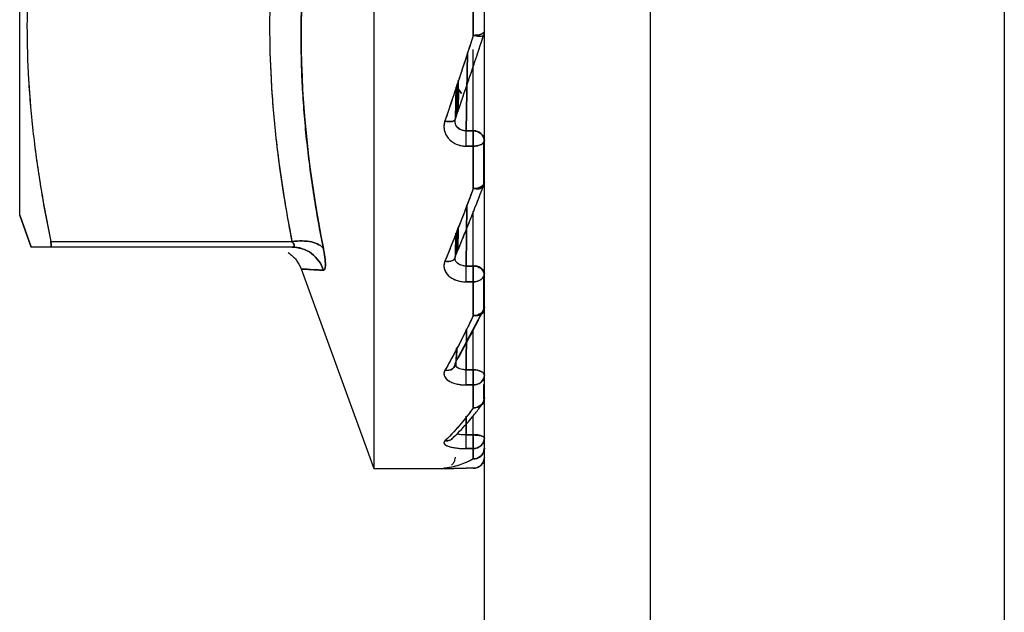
# Model space of a CAD drawing. Header units: millimetres. Extents: x 684 to 1227, y 21 to 405.
# Tile 19 of 28: x 931.01 to 939.91, y 240.92 to 246.27. Entities that reach past the tile are written whole.
import ezdxf

# ---------------------------------------------------------------- set-up
doc = ezdxf.new("R2010")
doc.units = ezdxf.units.MM
doc.header["$LTSCALE"] = 2
doc.layers.add('1轮廓实线层', color=7, linetype='Continuous')

msp = doc.modelspace()

# ---------------------------------------------------------------- linework, layer by layer
at = {"layer": '1轮廓实线层'}
for p, q in [((935.2107, 222.6172), (935.2107, 253.8172)), ((936.7107, 253.8172), (936.7107, 222.6172)), ((939.9107, 253.8172), (939.9107, 222.6172)), ((934.2107, 248.2172), (934.2107, 242.2172)), ((935.1107, 246.5663), (935.1107, 246.1308)), ((935.1107, 245.2676), (935.1107, 246.0039)), ((935.0456, 245.2676), (935.0586, 245.9738)), ((935.0586, 245.9738), (935.0456, 245.2676)), ((934.9564, 245.6655), (934.95, 245.3798)), ((934.95, 245.3798), (934.9564, 245.6655)), ((934.962, 245.6824), (934.9554, 245.396)), ((934.9554, 245.396), (934.962, 245.6824)), ((934.9752, 245.7221), (934.9707, 245.4412)), ((934.9707, 245.4412), (934.9752, 245.7221)), ((934.9771, 245.6438), (934.974, 245.451)), ((934.974, 245.451), (934.9771, 245.6438)), ((934.9771, 245.6438), (935.005, 245.6067)), ((935.005, 245.6067), (934.9771, 245.6438)), ((934.9458, 245.3491), (934.9473, 245.3697)), ((935.1107, 245.2676), (935.0456, 245.2676)), ((935.0456, 245.2676), (935.1107, 245.2676)), ((935.0456, 245.1296), (935.1107, 245.1296)), ((935.1107, 245.1296), (935.0456, 245.1296)), ((935.1107, 245.1296), (935.1107, 244.7459)), ((935.2062, 244.78), (935.2047, 245.1657)), ((935.2062, 244.78), (935.2053, 245.0042)), ((935.0456, 244.0459), (935.0528, 244.5978)), ((935.0528, 244.5978), (935.0456, 244.0459)), ((931.113, 244.2172), (931.0107, 244.506)), ((931.0107, 244.506), (931.113, 244.2172)), ((935.1107, 244.0459), (935.1107, 244.5406)), ((934.9734, 244.3947), (934.9711, 244.1908)), ((934.9711, 244.1908), (934.9734, 244.3947)), ((934.9532, 244.343), (934.95, 244.1377)), ((934.95, 244.1377), (934.9532, 244.343)), ((934.9656, 244.3747), (934.9629, 244.1702)), ((934.9629, 244.1702), (934.9656, 244.3747)), ((934.9673, 244.3789), (934.9654, 244.1764)), ((934.9714, 244.3896), (934.969, 244.1855)), ((934.969, 244.1855), (934.9714, 244.3896)), ((931.2914, 244.2672), (933.4742, 244.2672)), ((931.2914, 244.2672), (933.4742, 244.2672)), ((933.4742, 244.2172), (931.2914, 244.2172)), ((933.4742, 244.2172), (931.2914, 244.2172)), ((933.273, 244.2153), (933.2582, 244.2169)), ((933.4855, 244.2206), (933.5679, 244.2017)), ((934.9458, 244.1122), (934.9457, 244.1182)), ((935.1107, 244.0459), (935.0456, 244.0459)), ((935.0456, 244.0459), (935.1107, 244.0459)), ((933.5545, 244.02), (934.2107, 242.2172)), ((935.2062, 243.6563), (935.2053, 243.9559)), ((935.0456, 243.9033), (935.1107, 243.9033)), ((935.1107, 243.9033), (935.0456, 243.9033)), ((935.1107, 243.9033), (935.1107, 243.5975)), ((935.2062, 243.6563), (935.2057, 243.8248)), ((934.9777, 243.2259), (935.2062, 243.6563)), ((935.0456, 243.1084), (935.0496, 243.4798)), ((935.0496, 243.4798), (935.0456, 243.1084)), ((935.1107, 243.1084), (935.1107, 243.4763)), ((934.9569, 243.1453), (934.9587, 243.3047)), ((934.9587, 243.3047), (934.9577, 243.213)), ((934.9612, 243.3094), (934.9601, 243.2117)), ((934.9601, 243.2117), (934.9612, 243.3094)), ((935.1107, 243.1084), (935.0456, 243.1084)), ((935.0456, 243.1084), (935.1107, 243.1084)), ((935.0456, 242.971), (935.1107, 242.971)), ((935.1107, 242.971), (935.0456, 242.971)), ((935.1107, 242.971), (935.1107, 242.764)), ((935.2062, 242.8433), (935.2058, 242.9764)), ((935.2062, 242.8433), (935.2058, 242.9764)), ((935.0456, 242.5191), (935.0473, 242.6902)), ((935.0473, 242.6902), (935.0456, 242.5191)), ((935.1107, 242.5191), (935.1107, 242.6922)), ((935.1107, 242.5191), (935.0456, 242.5191)), ((935.0456, 242.5191), (935.1107, 242.5191)), ((935.0456, 242.3962), (935.1107, 242.3962)), ((935.1107, 242.3962), (935.0456, 242.3962)), ((935.1107, 242.3962), (935.1107, 242.3021)), ((934.2107, 242.2172), (934.8739, 242.2172)), ((935.1107, 242.2181), (935.0456, 242.2181))]:
    msp.add_line(p, q, dxfattribs=at)
at = {"layer": '1轮廓实线层', "flags": 128}
msp.add_lwpolyline([(935.2107, 243.0584), (935.2087, 243.0681), (935.203, 243.0775), (935.1938, 243.0862), (935.1814, 243.0937), (935.1662, 243.1), (935.1489, 243.1046), (935.1302, 243.1074), (935.1107, 243.1084)], dxfattribs=at)
at = {"layer": '1轮廓实线层'}
for centre, radius, start, end in [((935.1169, 245.1738), 0.094, 4.40195, 93.81126), ((935.1232, 243.9575), 0.0893, 11.42175, 98.04947), ((935.134, 242.4031), 0.1183, 49.60931, 101.36906)]:
    msp.add_arc(centre, radius, start, end, dxfattribs=at)
for points, knots in [([(931.0107, 244.506), (931.0107, 244.5789), (931.0107, 244.6953), (931.0107, 245.0546), (931.0107, 245.2986), (931.0107, 245.9334), (931.0107, 246.3253), (931.0107, 247.2175), (931.0107, 247.7166), (931.0107, 248.7178), (931.0107, 249.217), (931.0107, 250.1091), (931.0107, 250.501), (931.0107, 251.1358), (931.0107, 251.3798), (931.0107, 251.7391), (931.0107, 251.8556), (931.0107, 251.9284)], [0, 0, 0, 0, 0.125, 0.125, 0.25, 0.25, 0.375, 0.375, 0.5, 0.5, 0.625, 0.625, 0.75, 0.75, 0.875, 0.875, 1, 1, 1, 1]), ([(931.0107, 244.506), (931.0107, 244.519), (931.0107, 244.5452), (931.0107, 244.6084), (931.0107, 244.74), (931.0107, 244.9896), (931.0107, 245.3782), (931.0107, 245.8455), (931.0107, 246.3785), (931.0107, 246.9623), (931.0107, 247.581), (931.0107, 248.2172), (931.0107, 248.8535), (931.0107, 249.4721), (931.0107, 250.056), (931.0107, 250.5889), (931.0107, 251.0562), (931.0107, 251.4448), (931.0107, 251.6944), (931.0107, 251.826), (931.0107, 251.8892), (931.0107, 251.9154), (931.0107, 251.9284)], [0, 0, 0, 0, 0.015606, 0.031234, 0.062554, 0.125046, 0.187539, 0.250031, 0.312523, 0.375015, 0.437508, 0.5, 0.562492, 0.624985, 0.687477, 0.749969, 0.812461, 0.874954, 0.937446, 0.968766, 0.984367, 1, 1, 1, 1]), ([(931.2914, 248.1672), (931.2751, 248.0861), (931.2428, 247.9251), (931.1866, 247.6017), (931.1064, 247.0346), (931.0668, 246.3805), (931.0864, 245.7268), (931.1293, 245.2378), (931.1866, 244.8323), (931.2429, 244.5092), (931.2752, 244.3481), (931.2914, 244.2672)], [0, 0, 0, 0, 0.062986, 0.125019, 0.250022, 0.499962, 0.624967, 0.749978, 0.874981, 0.937219, 1, 1, 1, 1]), ([(931.2914, 248.1672), (931.2694, 248.0559), (931.226, 247.8373), (931.1737, 247.5135), (931.124, 247.1368), (931.0864, 246.7059), (931.0718, 246.2174), (931.0864, 245.7287), (931.1289, 245.2441), (931.1965, 244.7552), (931.2592, 244.4328), (931.2914, 244.2672)], [0, 0, 0, 0, 0.086351, 0.169668, 0.250008, 0.376308, 0.500004, 0.623586, 0.750001, 0.871553, 1, 1, 1, 1]), ([(933.4742, 244.2672), (933.4535, 244.3781), (933.4125, 244.5964), (933.3634, 244.9203), (933.3168, 245.2974), (933.2818, 245.7286), (933.2682, 246.2171), (933.2817, 246.7056), (933.3214, 247.1907), (933.3846, 247.6794), (933.4439, 248.002), (933.4742, 248.1672)], [0, 0, 0, 0, 0.085945, 0.169263, 0.250007, 0.376124, 0.500004, 0.62377, 0.750001, 0.872011, 1, 1, 1, 1]), ([(933.4742, 244.2672), (933.4517, 244.388), (933.409, 244.6163), (933.3607, 244.9403), (933.3157, 245.3105), (933.2815, 245.7317), (933.2684, 246.2172), (933.2814, 246.7028), (933.3202, 247.1766), (933.3828, 247.6682), (933.4419, 247.9909), (933.4742, 248.1672)], [0, 0, 0, 0, 0.093642, 0.176986, 0.250007, 0.378441, 0.500004, 0.621566, 0.750001, 0.863402, 1, 1, 1, 1]), ([(933.7562, 244.2039), (933.7408, 244.2838), (933.7103, 244.4427), (933.6706, 244.682), (933.6358, 244.9212), (933.6067, 245.1607), (933.5836, 245.4004), (933.5669, 245.6403), (933.5568, 245.8799), (933.5534, 246.1185), (933.5568, 246.3567), (933.5668, 246.5951), (933.5836, 246.8346), (933.6145, 247.1534), (933.6576, 247.4705), (933.7104, 247.7858), (933.7409, 247.9426), (933.7562, 248.0214)], [0, 0, 0, 0, 0.062956, 0.1253015, 0.1881826, 0.2505591, 0.312852, 0.3756528, 0.4379398, 0.500003, 0.562046, 0.6241568, 0.6866925, 0.7500063, 0.8750036, 0.9372111, 1, 1, 1, 1]), ([(933.7562, 248.0214), (933.6308, 247.3921), (933.5546, 246.7569), (933.5546, 245.4801), (933.6308, 244.8396), (933.7562, 244.2039)], [0, 0, 0, 0, 0.5, 0.5, 1, 1, 1, 1]), ([(935.1107, 246.1308), (935.0898, 246.067), (935.0462, 245.9332), (934.9841, 245.7448), (934.9196, 245.5503), (934.8776, 245.4264), (934.8543, 245.3577)], [0, 0, 0, 0, 0.241497, 0.505773, 0.72552, 1, 1, 1, 1]), ([(934.95, 245.3798), (934.971, 245.4409), (935.0133, 245.5633), (935.0771, 245.7515), (935.1413, 245.9429), (935.1845, 246.073), (935.2062, 246.138)], [0, 0, 0, 0, 0.248527, 0.498346, 0.748993, 1, 1, 1, 1]), ([(935.2107, 246.1656), (935.2107, 246.1574), (935.2009, 246.1478), (935.1618, 246.1342), (935.1342, 246.1308), (935.1107, 246.1308)], [0, 0, 0, 0, 0.5, 0.5, 1, 1, 1, 1]), ([(935.1107, 246.1308), (935.1217, 246.1311), (935.1418, 246.1317), (935.1654, 246.136), (935.1873, 246.1425), (935.2063, 246.152), (935.2093, 246.1611), (935.2107, 246.1656)], [0, 0, 0, 0, 0.211849, 0.38302, 0.500785, 0.757525, 1, 1, 1, 1]), ([(935.2062, 246.138), (935.2057, 246.1354), (935.2047, 246.1299), (935.1954, 246.124), (935.1774, 246.1203), (935.1526, 246.1215), (935.1283, 246.1259), (935.1158, 246.1294), (935.1107, 246.1308)], [0, 0, 0, 0, 0.151076, 0.319125, 0.500303, 0.749563, 0.898071, 1, 1, 1, 1]), ([(935.2062, 246.138), (935.2063, 246.1298), (935.1971, 246.1227), (935.1598, 246.1199), (935.1333, 246.1242), (935.1107, 246.1308)], [0, 0, 0, 0, 0.5, 0.5, 1, 1, 1, 1]), ([(934.8543, 245.3577), (934.8769, 245.3516), (934.9034, 245.3492), (934.9407, 245.3579), (934.95, 245.3686), (934.95, 245.3798)], [0, 0, 0, 0, 0.5, 0.5, 1, 1, 1, 1]), ([(934.95, 245.3798), (934.95, 245.3686), (934.9408, 245.3579), (934.9034, 245.3492), (934.8769, 245.3516), (934.8543, 245.3577)], [0, 0, 0, 0, 0.5, 0.5, 1, 1, 1, 1]), ([(935.0456, 245.2676), (935.0144, 245.2675), (934.9836, 245.2807), (934.9467, 245.3237), (934.9409, 245.3533), (934.95, 245.3798)], [0, 0, 0, 0, 0.5, 0.5, 1, 1, 1, 1]), ([(935.0456, 245.2676), (935.0388, 245.268), (935.0233, 245.2687), (934.9937, 245.2777), (934.9624, 245.3001), (934.9425, 245.3388), (934.9475, 245.3663), (934.95, 245.3798)], [0, 0, 0, 0, 0.109564, 0.251286, 0.500825, 0.753468, 1, 1, 1, 1]), ([(934.8543, 245.3577), (934.851, 245.345), (934.8441, 245.3192), (934.8462, 245.2786), (934.8586, 245.2379), (934.8822, 245.2008), (934.9149, 245.17), (934.9539, 245.1474), (934.9982, 245.1324), (935.0296, 245.1305), (935.0456, 245.1296)], [0, 0, 0, 0, 0.117178, 0.23966, 0.367332, 0.500038, 0.625166, 0.750005, 0.872683, 1, 1, 1, 1]), ([(934.8543, 245.3577), (934.8517, 245.3488), (934.8465, 245.331), (934.8448, 245.3034), (934.8495, 245.2581), (934.8782, 245.1973), (934.9397, 245.1518), (934.9912, 245.135), (935.0183, 245.1308), (935.0319, 245.1299), (935.0397, 245.1296), (935.0437, 245.1296), (935.0456, 245.1296)], [0, 0, 0, 0, 0.08337, 0.166388, 0.251065, 0.500072, 0.748999, 0.87525, 0.93736, 0.968558, 0.984241, 1, 1, 1, 1]), ([(935.0456, 245.1296), (935.0456, 245.1499), (935.0456, 245.179), (935.0456, 245.2331), (935.0456, 245.2557), (935.0456, 245.2676)], [0, 0, 0, 0, 0.5, 0.5, 1, 1, 1, 1]), ([(935.0456, 245.1296), (935.0456, 245.1499), (935.0456, 245.179), (935.0456, 245.2331), (935.0456, 245.2557), (935.0456, 245.2676)], [0, 0, 0, 0, 0.5, 0.5, 1, 1, 1, 1]), ([(935.1107, 245.1296), (935.1107, 245.1354), (935.1108, 245.1472), (935.1106, 245.173), (935.1107, 245.2068), (935.1107, 245.2373), (935.1106, 245.2569), (935.1106, 245.2641), (935.1107, 245.2676)], [0, 0, 0, 0, 0.125484, 0.250636, 0.500023, 0.749484, 0.878604, 1, 1, 1, 1]), ([(935.1107, 245.2676), (935.1342, 245.2676), (935.1618, 245.2592), (935.2009, 245.2254), (935.2107, 245.2015), (935.2107, 245.181)], [0, 0, 0, 0, 0.5, 0.5, 1, 1, 1, 1]), ([(935.1107, 245.2676), (935.1107, 245.2557), (935.1107, 245.2331), (935.1107, 245.179), (935.1107, 245.1499), (935.1107, 245.1296)], [0, 0, 0, 0, 0.5, 0.5, 1, 1, 1, 1]), ([(935.207, 245.1638), (935.2078, 245.1718), (935.2094, 245.1884), (935.2056, 245.2045), (935.2037, 245.2128)], [0, 0, 0, 0, 0.483471, 1, 1, 1, 1]), ([(935.1107, 245.1296), (935.1342, 245.1296), (935.1618, 245.1346), (935.2009, 245.1547), (935.2107, 245.1689), (935.2107, 245.181)], [0, 0, 0, 0, 0.5, 0.5, 1, 1, 1, 1]), ([(935.2107, 245.181), (935.2103, 245.1777), (935.2096, 245.171), (935.2018, 245.1581), (935.1833, 245.1436), (935.1554, 245.1342), (935.1303, 245.1301), (935.1172, 245.1297), (935.1107, 245.1296)], [0, 0, 0, 0, 0.121659, 0.250504, 0.499978, 0.749379, 0.875194, 1, 1, 1, 1]), ([(934.95, 244.1377), (934.971, 244.1882), (935.0133, 244.2895), (935.0771, 244.4481), (935.1413, 244.6111), (935.1845, 244.7237), (935.2062, 244.78)], [0, 0, 0, 0, 0.248526, 0.498345, 0.748993, 1, 1, 1, 1]), ([(935.2107, 244.8037), (935.2107, 244.7901), (935.2009, 244.7741), (935.1618, 244.7515), (935.1342, 244.7459), (935.1107, 244.7459)], [0, 0, 0, 0, 0.5, 0.5, 1, 1, 1, 1]), ([(935.1107, 244.7459), (935.1217, 244.7465), (935.1418, 244.7475), (935.1654, 244.7547), (935.1873, 244.7653), (935.2063, 244.7812), (935.2093, 244.7964), (935.2107, 244.8037)], [0, 0, 0, 0, 0.211851, 0.383022, 0.500785, 0.757525, 1, 1, 1, 1]), ([(935.2062, 244.78), (935.2057, 244.7756), (935.2047, 244.7661), (935.1954, 244.7541), (935.1774, 244.7438), (935.1526, 244.7401), (935.1283, 244.7419), (935.1158, 244.7447), (935.1107, 244.7459)], [0, 0, 0, 0, 0.151076, 0.319126, 0.500303, 0.749563, 0.898072, 1, 1, 1, 1]), ([(935.2062, 244.78), (935.2063, 244.7663), (935.1971, 244.7525), (935.1598, 244.7391), (935.1333, 244.7402), (935.1107, 244.7459)], [0, 0, 0, 0, 0.5, 0.5, 1, 1, 1, 1]), ([(935.1107, 244.7459), (935.0895, 244.6896), (935.0451, 244.5718), (934.9828, 244.4104), (934.9186, 244.2473), (934.8773, 244.1462), (934.8543, 244.0899)], [0, 0, 0, 0, 0.245647, 0.513885, 0.728848, 1, 1, 1, 1]), ([(931.2914, 244.2172), (931.2712, 244.2172), (931.2313, 244.2173), (931.1823, 244.217), (931.1417, 244.2172), (931.1225, 244.2172), (931.113, 244.2172)], [0, 0, 0, 0, 0.2617436, 0.5156255, 0.7616149, 1, 1, 1, 1]), ([(931.2914, 244.2172), (931.2712, 244.2172), (931.2313, 244.2172), (931.1823, 244.2172), (931.1418, 244.2172), (931.1225, 244.2172), (931.113, 244.2172)], [0, 0, 0, 0, 0.261936, 0.515819, 0.761789, 1, 1, 1, 1]), ([(931.2914, 244.2672), (931.2928, 244.26), (931.2955, 244.2455), (931.2965, 244.2298), (931.2955, 244.2189), (931.2928, 244.2178), (931.2914, 244.2172)], [0, 0, 0, 0, 0.2473276, 0.5000077, 0.7527427, 1, 1, 1, 1]), ([(931.2914, 244.2172), (931.2928, 244.2179), (931.2955, 244.2192), (931.2965, 244.2297), (931.2955, 244.2456), (931.2928, 244.26), (931.2914, 244.2672)], [0, 0, 0, 0, 0.251158, 0.49999, 0.748845, 1, 1, 1, 1]), ([(933.7562, 244.2039), (933.7385, 244.2294), (933.7009, 244.2521), (933.5969, 244.2755), (933.5325, 244.2757), (933.4742, 244.2672)], [0, 0, 0, 0, 0.5, 0.5, 1, 1, 1, 1]), ([(933.4742, 244.2672), (933.5325, 244.2757), (933.5969, 244.2755), (933.7009, 244.2521), (933.7385, 244.2294), (933.7562, 244.2039)], [0, 0, 0, 0, 0.5, 0.5, 1, 1, 1, 1]), ([(933.4742, 244.2672), (933.4793, 244.26), (933.4889, 244.2466), (933.4938, 244.2296), (933.4889, 244.2189), (933.4793, 244.2178), (933.4742, 244.2172)], [0, 0, 0, 0, 0.2656193, 0.5000106, 0.7340664, 1, 1, 1, 1]), ([(933.7562, 244.0081), (933.7385, 244.0644), (933.7009, 244.1208), (933.5969, 244.1979), (933.5325, 244.2172), (933.4742, 244.2172)], [0, 0, 0, 0, 0.5, 0.5, 1, 1, 1, 1]), ([(933.4742, 244.2172), (933.5325, 244.2172), (933.5969, 244.1979), (933.7009, 244.1208), (933.7385, 244.0644), (933.7562, 244.0081)], [0, 0, 0, 0, 0.5, 0.5, 1, 1, 1, 1]), ([(933.4386, 244.1671), (933.4645, 244.1466), (933.5148, 244.1067), (933.5416, 244.0483), (933.5546, 244.0198)], [0, 0, 0, 0, 0.512671, 1, 1, 1, 1]), ([(933.7562, 244.0081), (933.7589, 244.0086), (933.7643, 244.0095), (933.7717, 244.0229), (933.7758, 244.0555), (933.7717, 244.1089), (933.7643, 244.1604), (933.7589, 244.1894), (933.7562, 244.2039)], [0, 0, 0, 0, 0.1250944, 0.2503244, 0.5000062, 0.7496765, 0.8748746, 1, 1, 1, 1]), ([(933.7562, 244.2039), (933.7589, 244.1892), (933.7644, 244.1599), (933.77, 244.121), (933.7734, 244.087), (933.7749, 244.0494), (933.7714, 244.015), (933.7613, 244.0104), (933.7562, 244.0081)], [0, 0, 0, 0, 0.12733, 0.253264, 0.377703, 0.500611, 0.747309, 1, 1, 1, 1]), ([(934.8543, 244.0899), (934.8769, 244.0849), (934.9034, 244.0858), (934.9407, 244.1045), (934.95, 244.1215), (934.95, 244.1377)], [0, 0, 0, 0, 0.5, 0.5, 1, 1, 1, 1]), ([(934.95, 244.1377), (934.95, 244.1215), (934.9408, 244.1045), (934.9034, 244.0858), (934.8769, 244.0849), (934.8543, 244.0899)], [0, 0, 0, 0, 0.5, 0.5, 1, 1, 1, 1]), ([(935.0456, 244.0459), (935.0144, 244.0457), (934.9836, 244.0562), (934.9467, 244.0912), (934.9409, 244.1156), (934.95, 244.1377)], [0, 0, 0, 0, 0.5, 0.5, 1, 1, 1, 1]), ([(935.0456, 244.0459), (935.0388, 244.0461), (935.0233, 244.0467), (934.9937, 244.0539), (934.9624, 244.0719), (934.9425, 244.1036), (934.9475, 244.1264), (934.95, 244.1377)], [0, 0, 0, 0, 0.109564, 0.251286, 0.500825, 0.753468, 1, 1, 1, 1]), ([(934.8543, 244.0899), (934.851, 244.0795), (934.8441, 244.0582), (934.8462, 244.0248), (934.8586, 243.9915), (934.8822, 243.9612), (934.9149, 243.9361), (934.9539, 243.9177), (934.9982, 243.9056), (935.0296, 243.904), (935.0456, 243.9033)], [0, 0, 0, 0, 0.117178, 0.23966, 0.367332, 0.500038, 0.625166, 0.750005, 0.872683, 1, 1, 1, 1]), ([(934.8543, 244.0899), (934.8517, 244.0826), (934.8465, 244.0679), (934.8448, 244.0452), (934.8495, 244.0079), (934.8782, 243.9582), (934.9397, 243.9213), (934.9912, 243.9077), (935.0183, 243.9043), (935.0319, 243.9035), (935.0397, 243.9033), (935.0437, 243.9033), (935.0456, 243.9033)], [0, 0, 0, 0, 0.08337, 0.166388, 0.251065, 0.500072, 0.749, 0.875267, 0.937373, 0.968565, 0.984246, 1, 1, 1, 1]), ([(935.0456, 243.9033), (935.0456, 243.9198), (935.0456, 243.9464), (935.0456, 244.0023), (935.0456, 244.0291), (935.0456, 244.0459)], [0, 0, 0, 0, 0.5, 0.5, 1, 1, 1, 1]), ([(935.0456, 243.9033), (935.0456, 243.9198), (935.0456, 243.9464), (935.0456, 244.0023), (935.0456, 244.0291), (935.0456, 244.0459)], [0, 0, 0, 0, 0.5, 0.5, 1, 1, 1, 1]), ([(935.1107, 243.9033), (935.1107, 243.9081), (935.1108, 243.9179), (935.1106, 243.9413), (935.1107, 243.9743), (935.1107, 244.0077), (935.1106, 244.0312), (935.1106, 244.0411), (935.1107, 244.0459)], [0, 0, 0, 0, 0.125484, 0.250636, 0.500023, 0.749484, 0.878604, 1, 1, 1, 1]), ([(935.1107, 244.0459), (935.1342, 244.0459), (935.1618, 244.039), (935.2009, 244.0114), (935.2107, 243.9918), (935.2107, 243.9752)], [0, 0, 0, 0, 0.5, 0.5, 1, 1, 1, 1]), ([(935.1107, 244.0459), (935.1107, 244.0291), (935.1107, 244.0023), (935.1107, 243.9464), (935.1107, 243.9198), (935.1107, 243.9033)], [0, 0, 0, 0, 0.5, 0.5, 1, 1, 1, 1]), ([(933.5546, 244.0198), (933.5552, 244.0198), (933.5565, 244.0197), (933.5706, 244.0188), (933.6036, 244.0166), (933.6569, 244.0136), (933.7097, 244.0106), (933.7406, 244.0089), (933.7562, 244.0081)], [0, 0, 0, 0, 0.124841, 0.250011, 0.500002, 0.746065, 0.871817, 1, 1, 1, 1]), ([(935.1107, 243.9033), (935.1342, 243.9033), (935.1618, 243.9103), (935.2009, 243.9384), (935.2107, 243.9582), (935.2107, 243.9752)], [0, 0, 0, 0, 0.5, 0.5, 1, 1, 1, 1]), ([(935.2107, 243.9752), (935.2103, 243.9706), (935.2096, 243.9611), (935.2018, 243.9432), (935.1833, 243.9229), (935.1554, 243.9098), (935.1303, 243.904), (935.1172, 243.9035), (935.1107, 243.9033)], [0, 0, 0, 0, 0.121659, 0.250504, 0.499978, 0.749379, 0.875194, 1, 1, 1, 1]), ([(935.207, 243.953), (935.2078, 243.9606), (935.2094, 243.9764), (935.2056, 243.9927), (935.2037, 244.0011)], [0, 0, 0, 0, 0.483489, 1, 1, 1, 1]), ([(935.1107, 243.5975), (935.0887, 243.5521), (935.0428, 243.4573), (934.9799, 243.3339), (934.9165, 243.2139), (934.8767, 243.1432), (934.8543, 243.1034)], [0, 0, 0, 0, 0.254864, 0.531727, 0.735676, 1, 1, 1, 1]), ([(935.2107, 243.6745), (935.2107, 243.6564), (935.2009, 243.6351), (935.1618, 243.6051), (935.1342, 243.5975), (935.1107, 243.5975)], [0, 0, 0, 0, 0.5, 0.5, 1, 1, 1, 1]), ([(935.1107, 243.5975), (935.1217, 243.5983), (935.1418, 243.5998), (935.1654, 243.6093), (935.1873, 243.6234), (935.2063, 243.6446), (935.2093, 243.6647), (935.2107, 243.6745)], [0, 0, 0, 0, 0.211849, 0.383021, 0.500785, 0.757525, 1, 1, 1, 1]), ([(935.2062, 243.6563), (935.2057, 243.6502), (935.2047, 243.6375), (935.1954, 243.6203), (935.1774, 243.6041), (935.1526, 243.5957), (935.1283, 243.5947), (935.1158, 243.5967), (935.1107, 243.5975)], [0, 0, 0, 0, 0.151076, 0.319125, 0.500303, 0.749563, 0.898071, 1, 1, 1, 1]), ([(935.2062, 243.6563), (935.2063, 243.638), (935.1971, 243.6184), (935.1598, 243.5954), (935.1333, 243.5931), (935.1107, 243.5975)], [0, 0, 0, 0, 0.5, 0.5, 1, 1, 1, 1]), ([(934.8543, 243.1034), (934.8769, 243.0998), (934.9034, 243.1039), (934.9407, 243.1314), (934.95, 243.1535), (934.95, 243.1736)], [0, 0, 0, 0, 0.5, 0.5, 1, 1, 1, 1]), ([(934.95, 243.1736), (934.95, 243.1535), (934.9408, 243.1314), (934.9034, 243.104), (934.8769, 243.0998), (934.8543, 243.1034)], [0, 0, 0, 0, 0.5, 0.5, 1, 1, 1, 1]), ([(935.0456, 243.1084), (935.0144, 243.1082), (934.9836, 243.1153), (934.9467, 243.1399), (934.9409, 243.1573), (934.95, 243.1736)], [0, 0, 0, 0, 0.5, 0.5, 1, 1, 1, 1]), ([(935.0456, 243.1084), (935.0388, 243.1086), (935.0233, 243.1089), (934.9937, 243.1138), (934.9624, 243.1263), (934.9425, 243.1487), (934.9475, 243.1654), (934.95, 243.1736)], [0, 0, 0, 0, 0.109564, 0.251286, 0.500825, 0.753468, 1, 1, 1, 1]), ([(934.8543, 243.1034), (934.851, 243.0959), (934.8441, 243.0806), (934.8462, 243.0567), (934.8586, 243.033), (934.8822, 243.0116), (934.9149, 242.9939), (934.9539, 242.981), (934.9982, 242.9726), (935.0296, 242.9715), (935.0456, 242.971)], [0, 0, 0, 0, 0.117178, 0.23966, 0.367332, 0.500038, 0.625166, 0.750005, 0.872683, 1, 1, 1, 1]), ([(934.8543, 243.1034), (934.8517, 243.0981), (934.8465, 243.0876), (934.8448, 243.0713), (934.8495, 243.0447), (934.8782, 243.0095), (934.9397, 242.9836), (934.9912, 242.974), (935.0183, 242.9717), (935.0319, 242.9711), (935.0397, 242.971), (935.0437, 242.971), (935.0456, 242.971)], [0, 0, 0, 0, 0.08337, 0.166388, 0.251065, 0.500072, 0.749, 0.875283, 0.937385, 0.968572, 0.984249, 1, 1, 1, 1]), ([(935.0456, 242.971), (935.0456, 242.9825), (935.0456, 243.0048), (935.0456, 243.0586), (935.0456, 243.0878), (935.0456, 243.1084)], [0, 0, 0, 0, 0.5, 0.5, 1, 1, 1, 1]), ([(935.0456, 242.971), (935.0456, 242.9825), (935.0456, 243.0048), (935.0456, 243.0586), (935.0456, 243.0878), (935.0456, 243.1084)], [0, 0, 0, 0, 0.5, 0.5, 1, 1, 1, 1]), ([(935.1107, 242.971), (935.1107, 242.9745), (935.1108, 242.9816), (935.1106, 243.0009), (935.1107, 243.031), (935.1107, 243.0649), (935.1106, 243.0908), (935.1106, 243.1027), (935.1107, 243.1084)], [0, 0, 0, 0, 0.125484, 0.250636, 0.500023, 0.749484, 0.878604, 1, 1, 1, 1]), ([(935.1107, 243.1084), (935.1342, 243.1084), (935.1618, 243.1035), (935.2009, 243.084), (935.2107, 243.0702), (935.2107, 243.0584)], [0, 0, 0, 0, 0.5, 0.5, 1, 1, 1, 1]), ([(935.1107, 243.1084), (935.1107, 243.0878), (935.1107, 243.0586), (935.1107, 243.0048), (935.1107, 242.9825), (935.1107, 242.971)], [0, 0, 0, 0, 0.5, 0.5, 1, 1, 1, 1]), ([(935.1107, 242.971), (935.1342, 242.971), (935.1618, 242.9795), (935.2009, 243.0136), (935.2107, 243.0378), (935.2107, 243.0584)], [0, 0, 0, 0, 0.5, 0.5, 1, 1, 1, 1]), ([(935.2107, 243.0584), (935.2103, 243.0528), (935.2096, 243.0414), (935.2018, 243.0195), (935.1833, 242.9949), (935.1554, 242.9788), (935.1303, 242.9719), (935.1172, 242.9713), (935.1107, 242.971)], [0, 0, 0, 0, 0.121659, 0.250504, 0.499978, 0.749379, 0.875194, 1, 1, 1, 1]), ([(934.9226, 242.4882), (934.9656, 242.5308), (935.025, 242.5898), (935.0939, 242.6714), (935.1404, 242.7286), (935.1706, 242.7685), (935.1908, 242.7952)], [0, 0, 0, 0, 0.478055, 0.661016, 0.773052, 1, 1, 1, 1]), ([(935.2107, 242.8549), (935.2107, 242.8335), (935.2009, 242.8084), (935.1618, 242.7729), (935.1342, 242.764), (935.1107, 242.764)], [0, 0, 0, 0, 0.5, 0.5, 1, 1, 1, 1]), ([(935.1107, 242.764), (935.1217, 242.765), (935.1418, 242.7667), (935.1654, 242.7779), (935.1873, 242.7945), (935.2063, 242.8196), (935.2093, 242.8434), (935.2107, 242.8549)], [0, 0, 0, 0, 0.211849, 0.38302, 0.500785, 0.757525, 1, 1, 1, 1]), ([(935.2062, 242.8433), (935.2057, 242.8361), (935.2047, 242.821), (935.1954, 242.7997), (935.1774, 242.7787), (935.1526, 242.7662), (935.1283, 242.7625), (935.1158, 242.7636), (935.1107, 242.764)], [0, 0, 0, 0, 0.1510762, 0.3191252, 0.5003026, 0.7495629, 0.8980707, 1, 1, 1, 1]), ([(935.2062, 242.8433), (935.2063, 242.8218), (935.1971, 242.7976), (935.1598, 242.7666), (935.1333, 242.7611), (935.1107, 242.764)], [0, 0, 0, 0, 0.5, 0.5, 1, 1, 1, 1]), ([(935.1107, 242.764), (935.0922, 242.7392), (935.0544, 242.6886), (934.9971, 242.6179), (934.9406, 242.5531), (934.8928, 242.5027), (934.8647, 242.4755), (934.8543, 242.4654)], [0, 0, 0, 0, 0.214281, 0.437208, 0.66878, 0.877295, 1, 1, 1, 1]), ([(935.0456, 242.5191), (935.0388, 242.5191), (935.0233, 242.5192), (934.9992, 242.5211), (934.9788, 242.5243), (934.9689, 242.5272), (934.9653, 242.5283)], [0, 0, 0, 0, 0.2180748, 0.5001547, 0.8147867, 1, 1, 1, 1]), ([(934.8543, 242.4654), (934.851, 242.4613), (934.8441, 242.453), (934.8462, 242.4403), (934.8586, 242.4278), (934.8822, 242.4168), (934.9149, 242.4077), (934.9539, 242.4012), (934.9982, 242.397), (935.0296, 242.3964), (935.0456, 242.3962)], [0, 0, 0, 0, 0.117178, 0.23966, 0.367332, 0.500038, 0.625166, 0.750005, 0.872683, 1, 1, 1, 1]), ([(934.8543, 242.4654), (934.8517, 242.4625), (934.8465, 242.4568), (934.8448, 242.4481), (934.8495, 242.4339), (934.8782, 242.4156), (934.9397, 242.4025), (934.9912, 242.3977), (935.0183, 242.3965), (935.0319, 242.3962), (935.0397, 242.3962), (935.0437, 242.3962), (935.0456, 242.3962)], [0, 0, 0, 0, 0.08337, 0.166388, 0.251066, 0.500072, 0.749, 0.875298, 0.937396, 0.968578, 0.984253, 1, 1, 1, 1]), ([(934.8543, 242.4654), (934.8664, 242.4656), (934.885, 242.4659), (934.907, 242.4763), (934.9181, 242.4831), (934.9224, 242.4881), (934.9225, 242.4883)], [0, 0, 0, 0, 0.474234, 0.729466, 0.990038, 1, 1, 1, 1]), ([(934.9219, 242.4876), (934.917, 242.4837), (934.9073, 242.4759), (934.8849, 242.4661), (934.8664, 242.4657), (934.8543, 242.4654)], [0, 0, 0, 0, 0.260558, 0.519175, 1, 1, 1, 1]), ([(935.0456, 242.3962), (935.0456, 242.4019), (935.0456, 242.4184), (935.0456, 242.4665), (935.0456, 242.4961), (935.0456, 242.5191)], [0, 0, 0, 0, 0.5, 0.5, 1, 1, 1, 1]), ([(935.0456, 242.3962), (935.0456, 242.4019), (935.0456, 242.4184), (935.0456, 242.4665), (935.0456, 242.4961), (935.0456, 242.5191)], [0, 0, 0, 0, 0.5, 0.5, 1, 1, 1, 1]), ([(935.1107, 242.3962), (935.1107, 242.3981), (935.1108, 242.4021), (935.1106, 242.416), (935.1107, 242.4411), (935.1107, 242.4732), (935.1106, 242.4998), (935.1106, 242.5128), (935.1107, 242.5191)], [0, 0, 0, 0, 0.125484, 0.250636, 0.500023, 0.749484, 0.878604, 1, 1, 1, 1]), ([(935.1107, 242.5191), (935.1342, 242.5191), (935.1618, 242.5165), (935.2009, 242.5064), (935.2107, 242.4993), (935.2107, 242.4932)], [0, 0, 0, 0, 0.5, 0.5, 1, 1, 1, 1]), ([(935.1107, 242.5191), (935.1107, 242.4961), (935.1107, 242.4665), (935.1107, 242.4184), (935.1107, 242.4019), (935.1107, 242.3962)], [0, 0, 0, 0, 0.5, 0.5, 1, 1, 1, 1]), ([(935.1107, 242.3962), (935.1342, 242.3962), (935.1618, 242.4056), (935.2009, 242.4435), (935.2107, 242.4703), (935.2107, 242.4932)], [0, 0, 0, 0, 0.5, 0.5, 1, 1, 1, 1]), ([(935.2107, 242.4932), (935.2103, 242.487), (935.2096, 242.4743), (935.2018, 242.45), (935.1833, 242.4227), (935.1554, 242.4049), (935.1303, 242.3972), (935.1172, 242.3965), (935.1107, 242.3962)], [0, 0, 0, 0, 0.121659, 0.250504, 0.499978, 0.749379, 0.875194, 1, 1, 1, 1]), ([(935.2107, 242.4007), (935.2107, 242.3775), (935.2009, 242.3503), (935.1618, 242.3118), (935.1342, 242.3021), (935.1107, 242.3021)], [0, 0, 0, 0, 0.5, 0.5, 1, 1, 1, 1]), ([(935.1107, 242.3021), (935.1217, 242.3032), (935.1418, 242.305), (935.1654, 242.3172), (935.1873, 242.3351), (935.2063, 242.3624), (935.2093, 242.3882), (935.2107, 242.4007)], [0, 0, 0, 0, 0.211849, 0.383021, 0.500785, 0.757525, 1, 1, 1, 1]), ([(935.2062, 242.3966), (935.2057, 242.3888), (935.2047, 242.3723), (935.1954, 242.3483), (935.1774, 242.324), (935.1526, 242.3082), (935.1283, 242.3021), (935.1158, 242.3021), (935.1107, 242.3021)], [0, 0, 0, 0, 0.151076, 0.319125, 0.500303, 0.749563, 0.898071, 1, 1, 1, 1]), ([(935.2062, 242.3966), (935.2063, 242.3732), (935.1971, 242.3462), (935.1598, 242.3093), (935.1333, 242.301), (935.1107, 242.3021)], [0, 0, 0, 0, 0.5, 0.5, 1, 1, 1, 1]), ([(935.1107, 242.3021), (935.0932, 242.293), (935.0558, 242.2734), (934.9962, 242.2496), (934.9282, 242.229), (934.8801, 242.2227), (934.8543, 242.2194)], [0, 0, 0, 0, 0.202855, 0.433355, 0.695944, 1, 1, 1, 1]), ([(934.9456, 242.3183), (934.9448, 242.3089), (934.9432, 242.2893), (934.9318, 242.2639), (934.9192, 242.2517), (934.914, 242.2466)], [0, 0, 0, 0, 0.350299, 0.728621, 1, 1, 1, 1]), ([(935.1107, 242.2181), (935.1342, 242.2181), (935.1618, 242.2278), (935.2009, 242.2669), (935.2107, 242.2945), (935.2107, 242.3181)], [0, 0, 0, 0, 0.5, 0.5, 1, 1, 1, 1]), ([(935.2107, 242.3181), (935.2103, 242.3117), (935.2096, 242.2986), (935.2018, 242.2735), (935.1833, 242.2455), (935.1554, 242.227), (935.1303, 242.2192), (935.1172, 242.2184), (935.1107, 242.2181)], [0, 0, 0, 0, 0.121659, 0.250504, 0.499978, 0.749379, 0.875194, 1, 1, 1, 1]), ([(934.8543, 242.2194), (934.851, 242.219), (934.8441, 242.2183), (934.8462, 242.2176), (934.8586, 242.2172), (934.8822, 242.2172), (934.9149, 242.2174), (934.9539, 242.2177), (934.9982, 242.218), (935.0296, 242.218), (935.0456, 242.2181)], [0, 0, 0, 0, 0.1171782, 0.2396601, 0.3673317, 0.5000377, 0.6251661, 0.7500048, 0.872683, 1, 1, 1, 1]), ([(934.8543, 242.2194), (934.8517, 242.2191), (934.8465, 242.2186), (934.8448, 242.218), (934.8495, 242.2173), (934.8782, 242.2171), (934.9397, 242.2177), (934.9912, 242.218), (935.0183, 242.218), (935.0319, 242.2181), (935.0397, 242.2181), (935.0437, 242.2181), (935.0456, 242.2181)], [0, 0, 0, 0, 0.08337, 0.166388, 0.251066, 0.500073, 0.749, 0.875312, 0.937406, 0.968584, 0.984256, 1, 1, 1, 1]), ([(934.8464, 242.2183), (934.8466, 242.2183), (934.8483, 242.2185), (934.8563, 242.2192), (934.8635, 242.2198)], [0, 0, 0, 0, 0.095899, 1, 1, 1, 1]), ([(934.8489, 242.2175), (934.8527, 242.2176), (934.8601, 242.2179), (934.8738, 242.2223), (934.8805, 242.2244)], [0, 0, 0, 0, 0.512351, 1, 1, 1, 1])]:
    msp.add_open_spline(points, degree=3, knots=knots, dxfattribs=at)
for points in [[(935.1107, 246.1308), (935.1107, 246.274), (935.1107, 246.4194), (935.1107, 246.5663)], [(935.1107, 246.1308), (935.0242, 245.8655), (934.9391, 245.6068), (934.8543, 245.3577)], [(934.95, 245.3798), (935.0348, 245.6242), (935.1198, 245.8779), (935.2062, 246.138)], [(935.1107, 244.7459), (935.1107, 244.8705), (935.1107, 244.9986), (935.1107, 245.1296)], [(934.95, 244.1377), (935.0348, 244.3391), (935.1198, 244.5541), (935.2062, 244.78)], [(935.1107, 244.7459), (935.0242, 244.5151), (934.9391, 244.2956), (934.8543, 244.0899)], [(933.4742, 244.2172), (933.4975, 244.2172), (933.4975, 244.2374), (933.4742, 244.2672)], [(933.7562, 244.0081), (933.6308, 244.0146), (933.5546, 244.0198), (933.5546, 244.0198)], [(935.1107, 243.5975), (935.1107, 243.695), (935.1107, 243.7971), (935.1107, 243.9033)], [(935.1107, 243.5975), (935.0242, 243.417), (934.9391, 243.2516), (934.8543, 243.1034)], [(934.95, 243.1736), (935.0348, 243.3183), (935.1198, 243.4799), (935.2062, 243.6563)], [(935.1107, 242.764), (935.1107, 242.8277), (935.1107, 242.8968), (935.1107, 242.971)], [(935.1107, 242.764), (935.0242, 242.646), (934.9391, 242.546), (934.8543, 242.4654)], [(935.0456, 242.5191), (935.0144, 242.5189), (934.9836, 242.5221), (934.9651, 242.5284)], [(935.1107, 242.3021), (935.1107, 242.3277), (935.1107, 242.3591), (935.1107, 242.3962)], [(935.1107, 242.3021), (935.0242, 242.2547), (934.9391, 242.227), (934.8543, 242.2194)]]:
    msp.add_open_spline(points, degree=3, dxfattribs=at)

doc.saveas('drawing.dxf')
